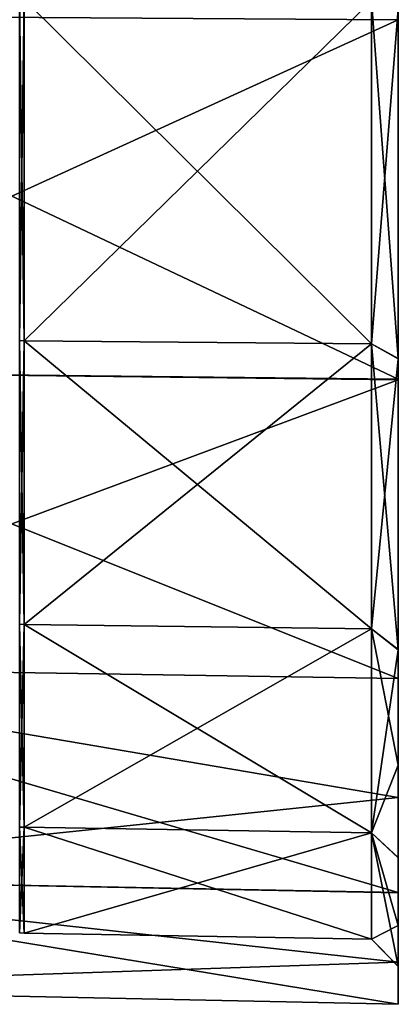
# Model space of a CAD drawing. Extents: x -90 to 0, y -51 to 51.
# Tile 7 of 19: x -14 to 0, y -51 to -15. Entities that reach past the tile are written whole.
import ezdxf

# ---------------------------------------------------------------- set-up
doc = ezdxf.new("R2010")
doc.units = 0
doc.header["$LTSCALE"] = 52.148148
for name, color, linetype in [('211', 7, 'CONTINUOUS'), ('214', 7, 'CONTINUOUS'), ('215', 7, 'CONTINUOUS'), ('217', 7, 'CONTINUOUS'), ('4', 7, 'CONTINUOUS')]:
    doc.layers.add(name, color=color, linetype=linetype)

msp = doc.modelspace()

# ---------------------------------------------------------------- linework, layer by layer
at = {"layer": '211', "linetype": 'CONTINUOUS'}
for points in [[(-14.087, -13.805, -47.016), (-14.087, -26.492, -41.222), (-13.913, -13.807, -47.022), (-14.087, -13.805, -47.016)], [(-14.087, -26.492, 41.222), (-14.087, -13.805, 47.016), (-13.913, -26.495, 41.227), (-14.087, -26.492, 41.222)], [(-13.913, -26.495, 41.227), (-14.087, -13.805, 47.016), (-13.913, -13.807, 47.022), (-13.913, -26.495, 41.227)], [(-13.913, -13.807, -47.022), (-14.087, -26.492, -41.222), (-13.913, -26.495, -41.227), (-13.913, -13.807, -47.022)], [(-14.087, -26.492, -41.222), (-14.087, -37.033, -32.089), (-13.913, -26.495, -41.227), (-14.087, -26.492, -41.222)], [(-14.087, -37.033, 32.089), (-14.087, -26.492, 41.222), (-13.913, -37.037, 32.093), (-14.087, -37.033, 32.089)], [(-13.913, -37.037, 32.093), (-14.087, -26.492, 41.222), (-13.913, -26.495, 41.227), (-13.913, -37.037, 32.093)], [(-13.913, -26.495, -41.227), (-14.087, -37.033, -32.089), (-13.913, -37.037, -32.093), (-13.913, -26.495, -41.227)], [(-14.087, -37.033, -32.089), (-14.087, -44.573, -20.356), (-13.913, -37.037, -32.093), (-14.087, -37.033, -32.089)], [(-14.087, -44.573, 20.356), (-14.087, -37.033, 32.089), (-13.913, -44.578, 20.358), (-14.087, -44.573, 20.356)], [(-13.913, -44.578, 20.358), (-14.087, -37.033, 32.089), (-13.913, -37.037, 32.093), (-13.913, -44.578, 20.358)], [(-13.913, -37.037, -32.093), (-14.087, -44.573, -20.356), (-13.913, -44.578, -20.358), (-13.913, -37.037, -32.093)], [(-14.087, -44.573, -20.356), (-14.087, -48.502, -6.974), (-13.913, -44.578, -20.358), (-14.087, -44.573, -20.356)], [(-14.087, -48.502, 6.974), (-14.087, -44.573, 20.356), (-13.913, -48.508, 6.974), (-14.087, -48.502, 6.974)], [(-13.913, -48.508, 6.974), (-14.087, -44.573, 20.356), (-13.913, -44.578, 20.358), (-13.913, -48.508, 6.974)], [(-13.913, -44.578, -20.358), (-14.087, -48.502, -6.974), (-13.913, -48.508, -6.974), (-13.913, -44.578, -20.358)], [(-14.087, -48.502, -6.974), (-14.087, -48.502, 6.974), (-13.913, -48.508, -6.974), (-14.087, -48.502, -6.974)], [(-13.913, -48.508, -6.974), (-14.087, -48.502, 6.974), (-13.913, -48.508, 6.974), (-13.913, -48.508, -6.974)]]:
    msp.add_3dface(points, dxfattribs=at)
at = {"layer": '214', "linetype": 'CONTINUOUS'}
for points in [[(-13.913, -13.807, -47.022), (-13.913, -26.495, -41.227), (-1, -13.87, -47.238), (-13.913, -13.807, -47.022)], [(-13.913, -26.495, 41.227), (-13.913, -13.807, 47.022), (-1, -26.617, 41.417), (-13.913, -26.495, 41.227)], [(-1, -26.617, 41.417), (-13.913, -13.807, 47.022), (-1, -13.87, 47.238), (-1, -26.617, 41.417)], [(-1, -13.87, -47.238), (-13.913, -26.495, -41.227), (-1, -26.617, -41.417), (-1, -13.87, -47.238)], [(-13.913, -26.495, -41.227), (-13.913, -37.037, -32.093), (-1, -26.617, -41.417), (-13.913, -26.495, -41.227)], [(-13.913, -37.037, 32.093), (-13.913, -26.495, 41.227), (-1, -37.207, 32.24), (-13.913, -37.037, 32.093)], [(-1, -37.207, 32.24), (-13.913, -26.495, 41.227), (-1, -26.617, 41.417), (-1, -37.207, 32.24)], [(-1, -26.617, -41.417), (-13.913, -37.037, -32.093), (-1, -37.207, -32.24), (-1, -26.617, -41.417)], [(-13.913, -37.037, -32.093), (-13.913, -44.578, -20.358), (-1, -37.207, -32.24), (-13.913, -37.037, -32.093)], [(-13.913, -44.578, 20.358), (-13.913, -37.037, 32.093), (-1, -44.784, 20.452), (-13.913, -44.578, 20.358)], [(-1, -44.784, 20.452), (-13.913, -37.037, 32.093), (-1, -37.207, 32.24), (-1, -44.784, 20.452)], [(-1, -37.207, -32.24), (-13.913, -44.578, -20.358), (-1, -44.784, -20.452), (-1, -37.207, -32.24)], [(-13.913, -44.578, -20.358), (-13.913, -48.508, -6.974), (-1, -44.784, -20.452), (-13.913, -44.578, -20.358)], [(-13.913, -48.508, 6.974), (-13.913, -44.578, 20.358), (-1, -48.731, 7.007), (-13.913, -48.508, 6.974)], [(-1, -48.731, 7.007), (-13.913, -44.578, 20.358), (-1, -44.784, 20.452), (-1, -48.731, 7.007)], [(-1, -44.784, -20.452), (-13.913, -48.508, -6.974), (-1, -48.731, -7.007), (-1, -44.784, -20.452)], [(-13.913, -48.508, -6.974), (-13.913, -48.508, 6.974), (-1, -48.731, -7.007), (-13.913, -48.508, -6.974)], [(-1, -48.731, -7.007), (-13.913, -48.508, 6.974), (-1, -48.731, 7.007), (-1, -48.731, -7.007)]]:
    msp.add_3dface(points, dxfattribs=at)
at = {"layer": '215', "linetype": 'CONTINUOUS'}
for points in [[(-1, -13.87, -47.238), (-1, -26.617, -41.417), (0, -14.175, -48.209), (-1, -13.87, -47.238)], [(-1, -26.617, 41.417), (-1, -13.87, 47.238), (0, -27.159, 42.278), (-1, -26.617, 41.417)], [(0, -27.159, 42.278), (-1, -13.87, 47.238), (0, -14.156, 48.215), (0, -27.159, 42.278)], [(0, -14.175, -48.209), (-1, -26.617, -41.417), (0, -27.174, -42.269), (0, -14.175, -48.209)], [(-1, -26.617, -41.417), (-1, -37.207, -32.24), (0, -27.174, -42.269), (-1, -26.617, -41.417)], [(-1, -37.207, 32.24), (-1, -26.617, 41.417), (0, -37.971, 32.913), (-1, -37.207, 32.24)], [(0, -37.971, 32.913), (-1, -26.617, 41.417), (0, -27.159, 42.278), (0, -37.971, 32.913)], [(0, -27.174, -42.269), (-1, -37.207, -32.24), (0, -37.978, -32.905), (0, -27.174, -42.269)], [(-1, -37.207, -32.24), (-1, -44.784, -20.452), (0, -37.978, -32.905), (-1, -37.207, -32.24)], [(-1, -44.784, 20.452), (-1, -37.207, 32.24), (0, -42.269, 27.173), (-1, -44.784, 20.452)], [(0, -42.269, 27.173), (-1, -37.207, 32.24), (0, -37.971, 32.913), (0, -42.269, 27.173)], [(0, -37.978, -32.905), (-1, -44.784, -20.452), (0, -45.704, -20.885), (0, -37.978, -32.905)], [(0, -45.717, 20.857), (-1, -44.784, 20.452), (0, -42.269, 27.173), (0, -45.717, 20.857)], [(-1, -44.784, -20.452), (-1, -48.731, -7.007), (0, -49.734, -7.184), (-1, -44.784, -20.452)], [(0, -45.704, -20.885), (-1, -44.784, -20.452), (0, -49.734, -7.184), (0, -45.704, -20.885)], [(-1, -48.731, 7.007), (-1, -44.784, 20.452), (0, -48.224, 14.123), (-1, -48.731, 7.007)], [(0, -48.224, 14.123), (-1, -44.784, 20.452), (0, -45.717, 20.857), (0, -48.224, 14.123)], [(0, -49.744, 7.112), (-1, -48.731, 7.007), (0, -48.224, 14.123), (0, -49.744, 7.112)], [(-1, -48.731, -7.007), (-1, -48.731, 7.007), (0, -49.744, 7.112), (-1, -48.731, -7.007)], [(0, -49.734, -7.184), (-1, -48.731, -7.007), (0, -49.744, 7.112), (0, -49.734, -7.184)]]:
    msp.add_3dface(points, dxfattribs=at)
at = {"layer": '217', "linetype": 'CONTINUOUS'}
for points in [[(0, -7.368, 51.146), (0, -14.577, 49.576), (0, -14.156, 48.215), (0, -7.368, 51.146)], [(0, -14.577, 49.576), (0, -27.159, 42.278), (0, -14.156, 48.215), (0, -14.577, 49.576)], [(0, -14.557, -49.581), (0, -14.175, -48.209), (0, -27.174, -42.269), (0, -14.557, -49.581)], [(0, -27.929, -43.476), (0, -14.557, -49.581), (0, -27.174, -42.269), (0, -27.929, -43.476)], [(0, -14.577, 49.576), (0, -27.944, 43.467), (0, -27.159, 42.278), (0, -14.577, 49.576)], [(0, -27.944, 43.467), (0, -37.971, 32.913), (0, -27.159, 42.278), (0, -27.944, 43.467)], [(0, -27.929, -43.476), (0, -27.174, -42.269), (0, -37.978, -32.905), (0, -27.929, -43.476)], [(0, -39.046, -33.847), (0, -27.929, -43.476), (0, -37.978, -32.905), (0, -39.046, -33.847)], [(0, -27.944, 43.467), (0, -39.052, 33.84), (0, -37.971, 32.913), (0, -27.944, 43.467)], [(0, -39.052, 33.84), (0, -42.269, 27.173), (0, -37.971, 32.913), (0, -39.052, 33.84)], [(0, -39.046, -33.847), (0, -37.978, -32.905), (0, -45.704, -20.885), (0, -39.046, -33.847)], [(0, -43.467, -27.943), (0, -39.046, -33.847), (0, -45.704, -20.885), (0, -43.467, -27.943)], [(0, -39.052, 33.84), (0, -46.998, 21.48), (0, -42.269, 27.173), (0, -39.052, 33.84)], [(0, -46.998, 21.48), (0, -45.717, 20.857), (0, -42.269, 27.173), (0, -46.998, 21.48)], [(0, -47.013, -21.448), (0, -43.467, -27.943), (0, -45.704, -20.885), (0, -47.013, -21.448)], [(0, -47.013, -21.448), (0, -45.704, -20.885), (0, -49.734, -7.184), (0, -47.013, -21.448)], [(0, -46.998, 21.48), (0, -48.224, 14.123), (0, -45.717, 20.857), (0, -46.998, 21.48)], [(0, -46.998, 21.48), (0, -51.143, 7.389), (0, -48.224, 14.123), (0, -46.998, 21.48)], [(0, -49.592, -14.522), (0, -47.013, -21.448), (0, -49.734, -7.184), (0, -49.592, -14.522)], [(0, -51.143, 7.389), (0, -49.744, 7.112), (0, -48.224, 14.123), (0, -51.143, 7.389)], [(0, -51.143, 7.389), (0, -51.154, -7.312), (0, -49.592, -14.522), (0, -51.143, 7.389)], [(0, -51.143, 7.389), (0, -49.592, -14.522), (0, -49.734, -7.184), (0, -51.143, 7.389)], [(0, -51.143, 7.389), (0, -49.734, -7.184), (0, -49.744, 7.112), (0, -51.143, 7.389)]]:
    msp.add_3dface(points, dxfattribs=at)
at = {"layer": '4', "linetype": 'CONTINUOUS'}
for points in [[(0, -14.577, 49.576), (0, -7.368, 51.146), (-28.617, -14.389, 49.005), (0, -14.577, 49.576)], [(-28.617, -27.613, 42.966), (0, -14.577, 49.576), (-28.617, -14.389, 49.005), (-28.617, -27.613, 42.966)], [(0, -14.557, -49.581), (0, -27.929, -43.476), (-28.617, -14.389, -49.005), (0, -14.557, -49.581)], [(-28.617, -14.389, -49.005), (0, -27.929, -43.476), (-28.617, -27.613, -42.966), (-28.617, -14.389, -49.005)], [(0, -27.944, 43.467), (0, -14.577, 49.576), (-28.617, -27.613, 42.966), (0, -27.944, 43.467)], [(-28.617, -38.599, 33.446), (0, -27.944, 43.467), (-28.617, -27.613, 42.966), (-28.617, -38.599, 33.446)], [(0, -27.929, -43.476), (0, -39.046, -33.847), (-28.617, -27.613, -42.966), (0, -27.929, -43.476)], [(-28.617, -27.613, -42.966), (0, -39.046, -33.847), (-28.617, -38.599, -33.446), (-28.617, -27.613, -42.966)], [(0, -39.052, 33.84), (0, -27.944, 43.467), (-28.617, -38.599, 33.446), (0, -39.052, 33.84)], [(0, -46.998, 21.48), (0, -39.052, 33.84), (-28.617, -38.599, 33.446), (0, -46.998, 21.48)], [(-28.617, -46.458, 21.217), (0, -46.998, 21.48), (-28.617, -38.599, 33.446), (-28.617, -46.458, 21.217)], [(0, -39.046, -33.847), (0, -43.467, -27.943), (-28.617, -38.599, -33.446), (0, -39.046, -33.847)], [(-28.617, -38.599, -33.446), (0, -43.467, -27.943), (-28.617, -46.458, -21.217), (-28.617, -38.599, -33.446)], [(0, -43.467, -27.943), (0, -47.013, -21.448), (-28.617, -46.458, -21.217), (0, -43.467, -27.943)], [(0, -51.143, 7.389), (0, -46.998, 21.48), (-28.617, -46.458, 21.217), (0, -51.143, 7.389)], [(-28.617, -50.554, 7.269), (0, -51.143, 7.389), (-28.617, -46.458, 21.217), (-28.617, -50.554, 7.269)], [(0, -47.013, -21.448), (0, -49.592, -14.522), (-28.617, -46.458, -21.217), (0, -47.013, -21.448)], [(-28.617, -46.458, -21.217), (0, -49.592, -14.522), (-28.617, -50.554, -7.269), (-28.617, -46.458, -21.217)], [(0, -49.592, -14.522), (0, -51.154, -7.312), (-28.617, -50.554, -7.269), (0, -49.592, -14.522)], [(0, -51.154, -7.312), (0, -51.143, 7.389), (-28.617, -50.554, 7.269), (0, -51.154, -7.312)], [(-28.617, -50.554, -7.269), (0, -51.154, -7.312), (-28.617, -50.554, 7.269), (-28.617, -50.554, -7.269)]]:
    msp.add_3dface(points, dxfattribs=at)

doc.saveas('drawing.dxf')
